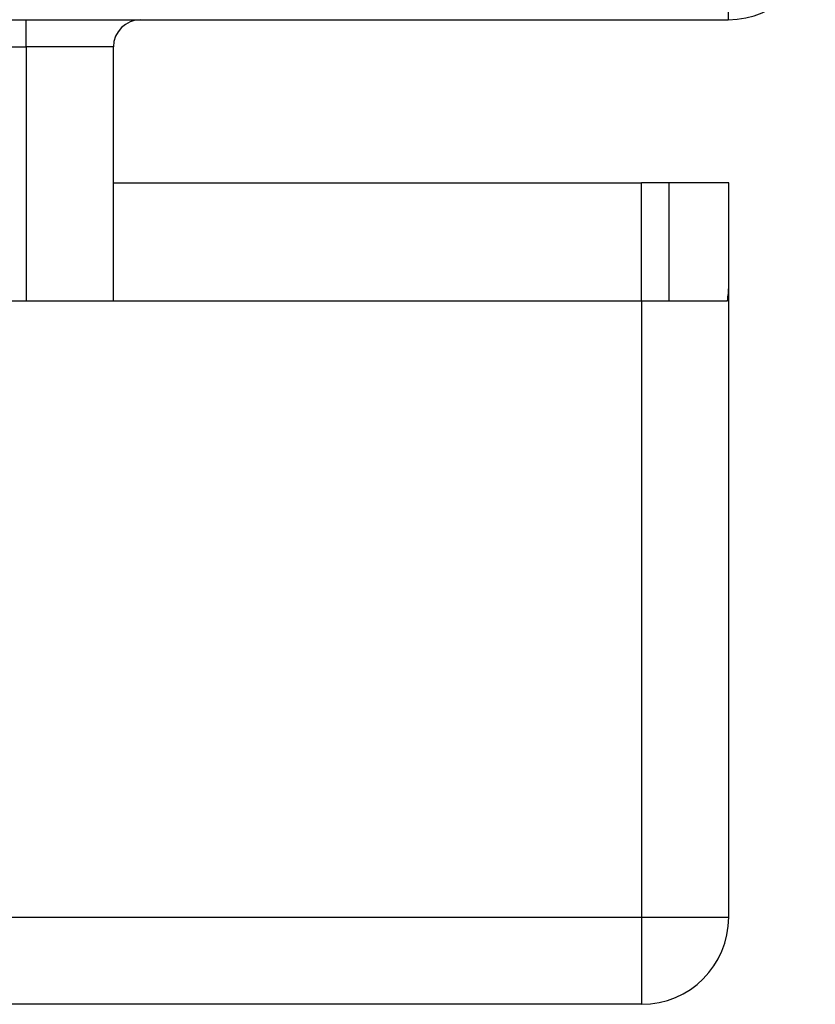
# Model space of a CAD drawing. Header units: inches. Extents: x 18 to 388, y 34 to 188.
# Tile 21 of 136: x 89.181 to 90.085, y 34.157 to 35.276. Entities that reach past the tile are written whole.
import ezdxf

# ---------------------------------------------------------------- set-up
doc = ezdxf.new("R2010")
doc.units = ezdxf.units.IN
doc.header["$MEASUREMENT"] = 0
doc.layers.add('Visible Edges(ANSI)', color=7, linetype='Continuous', lineweight=25)
doc.layers.add('Visible Tangent Edges(ANSI)', color=7, linetype='Continuous', lineweight=25)

msp = doc.modelspace()

# ---------------------------------------------------------------- linework, layer by layer
at = {"layer": 'Visible Edges(ANSI)'}
for p, q in [((18.1843, 35.2762), (89.9863, 35.2762)), ((89.2871, 34.9567), (89.2871, 35.2452)), ((89.2871, 35.0907), (89.8878, 35.0907)), ((89.9188, 35.0907), (89.8878, 35.0907)), ((89.9868, 35.0907), (89.9188, 35.0907)), ((89.9188, 35.0907), (89.9188, 34.9567)), ((89.9868, 34.9737), (89.9868, 35.0907)), ((89.9868, 34.2557), (89.9868, 34.9737)), ((87.3298, 34.9567), (89.8878, 34.9567)), ((89.8878, 34.9567), (89.9853, 34.9567)), ((89.8878, 34.1567), (18.2828, 34.1567))]:
    msp.add_line(p, q, dxfattribs=at)
for centre, radius, start, end in [((89.9863, 35.3752), 0.099, 270, 0), ((89.3181, 35.2452), 0.031, 90, 180), ((89.8878, 34.9737), 0.099, 350.1123, 0), ((89.8878, 34.2557), 0.099, 270, 0)]:
    msp.add_arc(centre, radius, start, end, dxfattribs=at)
at = {"layer": 'Visible Tangent Edges(ANSI)'}
for p, q in [((89.9863, 35.3752), (89.9863, 35.2762)), ((89.1881, 35.2452), (89.1881, 35.2762)), ((89.0871, 35.2452), (89.1881, 35.2452)), ((89.2871, 35.2452), (89.1881, 35.2452)), ((89.1881, 35.2452), (89.1881, 34.9567)), ((89.8878, 34.9567), (89.8878, 35.0907)), ((89.8878, 34.9567), (89.8878, 34.2557)), ((18.2828, 34.2557), (89.8878, 34.2557)), ((89.8878, 34.2557), (89.9868, 34.2557)), ((89.8878, 34.2557), (89.8878, 34.1567))]:
    msp.add_line(p, q, dxfattribs=at)

doc.saveas('drawing.dxf')
